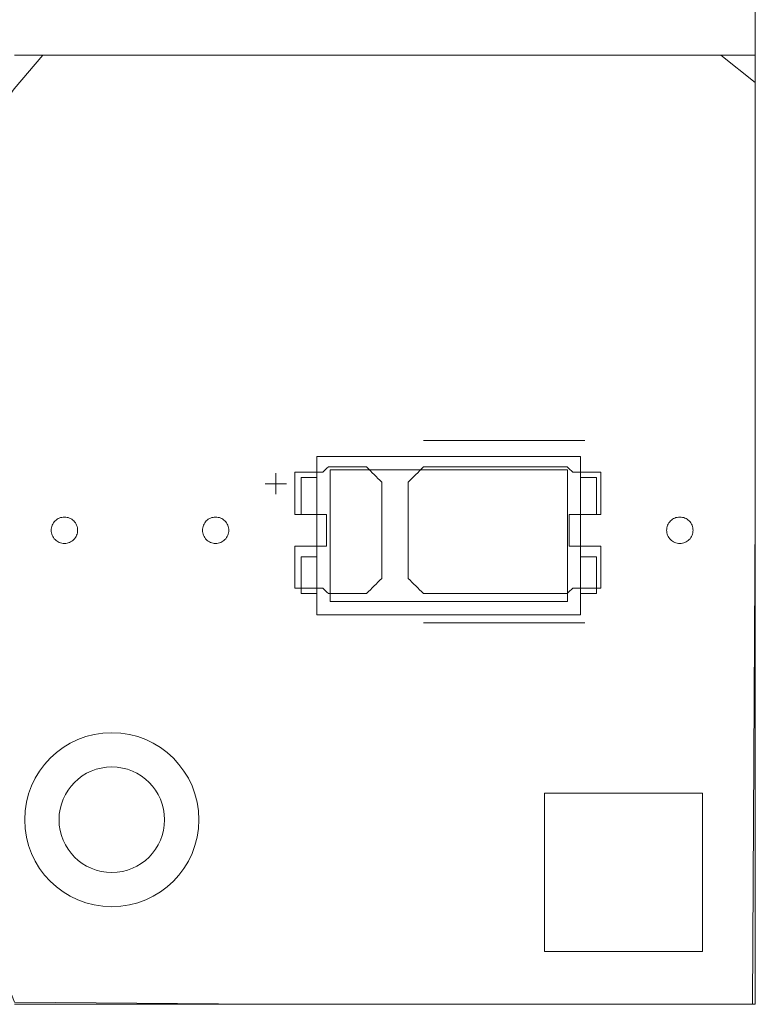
# Model space of a CAD drawing. Header units: inches. Extents: x -36 to 647, y 177 to 609.
# Tile 234 of 256: x 532 to 546, y 553 to 571. Entities that reach past the tile are written whole.
import ezdxf

# ---------------------------------------------------------------- set-up
doc = ezdxf.new("R2010")
doc.units = ezdxf.units.IN
doc.header["$MEASUREMENT"] = 0
doc.layers.add('1', color=7, linetype='Continuous')

# ---------------------------------------------------------------- blocks, each defined once
blk = doc.blocks.new('block 22')
at = {"layer": '1', "color": 155, "lineweight": 18, "true_color": 0x4c7299}
blk.add_lwpolyline([(545.672, 570.812), (545.672, 552.814)], dxfattribs=at)
blk = doc.blocks.new('block 90')
at = {"layer": '1', "color": 155, "lineweight": 18, "true_color": 0x4c7299}
blk.add_lwpolyline([(542.66, 560.6), (542.36, 560.6)], dxfattribs=at)
blk = doc.blocks.new('block 315')
at = {"layer": '1', "color": 155, "lineweight": 18, "true_color": 0x4c7299}
blk.add_lwpolyline([(542.11, 560.45), (537.61, 560.45)], dxfattribs=at)
blk = doc.blocks.new('block 316')
at = {"layer": '1', "color": 155, "lineweight": 18, "true_color": 0x4c7299}
blk.add_lwpolyline([(542.11, 562.95), (542.11, 560.45)], dxfattribs=at)
blk = doc.blocks.new('block 317')
at = {"layer": '1', "color": 155, "lineweight": 18, "true_color": 0x4c7299}
blk.add_lwpolyline([(537.61, 562.95), (542.11, 562.95)], dxfattribs=at)
blk = doc.blocks.new('block 318')
at = {"layer": '1', "color": 155, "lineweight": 18, "true_color": 0x4c7299}
blk.add_lwpolyline([(537.36, 563.2), (537.36, 560.2)], dxfattribs=at)
blk = doc.blocks.new('block 319')
at = {"layer": '1', "color": 155, "lineweight": 18, "true_color": 0x4c7299}
blk.add_lwpolyline([(537.36, 560.2), (542.36, 560.2)], dxfattribs=at)
blk = doc.blocks.new('block 320')
at = {"layer": '1', "color": 155, "lineweight": 18, "true_color": 0x4c7299}
blk.add_lwpolyline([(542.36, 560.2), (542.36, 563.2)], dxfattribs=at)
blk = doc.blocks.new('block 321')
at = {"layer": '1', "color": 155, "lineweight": 18, "true_color": 0x4c7299}
blk.add_lwpolyline([(537.61, 560.45), (537.61, 562.95)], dxfattribs=at)
blk = doc.blocks.new('block 322')
at = {"layer": '1', "color": 155, "lineweight": 18, "true_color": 0x4c7299}
blk.add_lwpolyline([(537.06, 562.8), (537.36, 562.8)], dxfattribs=at)
blk = doc.blocks.new('block 323')
at = {"layer": '1', "color": 155, "lineweight": 18, "true_color": 0x4c7299}
blk.add_lwpolyline([(537.06, 561.3), (537.06, 560.6)], dxfattribs=at)
blk = doc.blocks.new('block 324')
at = {"layer": '1', "color": 155, "lineweight": 18, "true_color": 0x4c7299}
blk.add_lwpolyline([(537.36, 561.3), (537.06, 561.3)], dxfattribs=at)
blk = doc.blocks.new('block 325')
at = {"layer": '1', "color": 155, "lineweight": 18, "true_color": 0x4c7299}
blk.add_lwpolyline([(542.36, 562.1), (542.66, 562.1)], dxfattribs=at)
blk = doc.blocks.new('block 326')
at = {"layer": '1', "color": 155, "lineweight": 18, "true_color": 0x4c7299}
blk.add_lwpolyline([(537.36, 562.1), (537.06, 562.1)], dxfattribs=at)
blk = doc.blocks.new('block 327')
at = {"layer": '1', "color": 155, "lineweight": 18, "true_color": 0x4c7299}
blk.add_lwpolyline([(537.06, 562.1), (537.06, 562.8)], dxfattribs=at)
blk = doc.blocks.new('block 328')
at = {"layer": '1', "color": 155, "lineweight": 18, "true_color": 0x4c7299}
blk.add_lwpolyline([(542.36, 563.2), (537.36, 563.2)], dxfattribs=at)
blk = doc.blocks.new('block 329')
at = {"layer": '1', "color": 155, "lineweight": 18, "true_color": 0x4c7299}
blk.add_lwpolyline([(542.66, 562.8), (542.36, 562.8)], dxfattribs=at)
blk = doc.blocks.new('block 330')
at = {"layer": '1', "color": 155, "lineweight": 18, "true_color": 0x4c7299}
blk.add_lwpolyline([(542.66, 562.1), (542.66, 562.8)], dxfattribs=at)
blk = doc.blocks.new('block 331')
at = {"layer": '1', "color": 155, "lineweight": 18, "true_color": 0x4c7299}
blk.add_lwpolyline([(537.06, 560.6), (537.36, 560.6)], dxfattribs=at)
blk = doc.blocks.new('block 332')
at = {"layer": '1', "color": 155, "lineweight": 18, "true_color": 0x4c7299}
blk.add_lwpolyline([(542.36, 561.3), (542.66, 561.3)], dxfattribs=at)
blk = doc.blocks.new('block 333')
at = {"layer": '1', "color": 155, "lineweight": 18, "true_color": 0x4c7299}
blk.add_lwpolyline([(542.66, 561.3), (542.66, 560.6)], dxfattribs=at)
blk = doc.blocks.new('block 823')
at = {"layer": '1', "color": 155, "lineweight": 18, "true_color": 0x4c7299}
blk.add_lwpolyline([(545.672, 552.814), (531.631, 552.814)], dxfattribs=at)
blk = doc.blocks.new('block 824')
at = {"layer": '1', "color": 155, "lineweight": 18, "true_color": 0x4c7299}
blk.add_lwpolyline([(531.631, 570.812), (545.672, 570.812)], dxfattribs=at)
blk = doc.blocks.new('block 1715')
at = {"layer": '1', "color": 18, "lineweight": 13, "true_color": 0x4c0000}
blk.add_lwpolyline([(545.672, 570.812), (545.672, 552.814)], dxfattribs=at)
blk = doc.blocks.new('block 1716')
at = {"layer": '1', "color": 18, "lineweight": 13, "true_color": 0x4c0000}
blk.add_lwpolyline([(531.631, 570.812), (545.672, 570.812)], dxfattribs=at)
blk = doc.blocks.new('block 1721')
at = {"layer": '1', "color": 18, "lineweight": 13, "true_color": 0x4c0000}
blk.add_lwpolyline([(545.672, 570.812), (545.672, 552.814)], dxfattribs=at)
blk = doc.blocks.new('block 1740')
at = {"layer": '1', "color": 18, "lineweight": 13, "true_color": 0x4c0000}
blk.add_lwpolyline([(545.672, 552.814), (531.631, 552.814)], dxfattribs=at)
blk = doc.blocks.new('block 1751')
at = {"layer": '1', "color": 18, "lineweight": 13, "true_color": 0x4c0000}
blk.add_lwpolyline([(542.441, 560.049), (539.381, 560.049)], dxfattribs=at)
blk = doc.blocks.new('block 1768')
at = {"layer": '1', "color": 18, "lineweight": 13, "true_color": 0x4c0000}
blk.add_lwpolyline([(545.672, 552.814), (531.631, 552.814)], dxfattribs=at)
blk = doc.blocks.new('block 1786')
at = {"layer": '1', "color": 18, "lineweight": 13, "true_color": 0x4c0000}
blk.add_lwpolyline([(542.441, 560.049), (539.381, 560.049)], dxfattribs=at)
blk = doc.blocks.new('block 1848')
at = {"layer": '1', "color": 18, "lineweight": 13, "true_color": 0x4c0000}
blk.add_lwpolyline([(536.382, 562.683), (536.782, 562.683)], dxfattribs=at)
blk = doc.blocks.new('block 1849')
at = {"layer": '1', "color": 18, "lineweight": 13, "true_color": 0x4c0000}
blk.add_lwpolyline([(536.581, 562.484), (536.581, 562.884)], dxfattribs=at)
blk = doc.blocks.new('block 1854')
at = {"layer": '1', "color": 18, "lineweight": 13, "true_color": 0x4c0000}
blk.add_lwpolyline([(542.441, 563.502), (539.381, 563.502)], dxfattribs=at)
blk = doc.blocks.new('block 1863')
at = {"layer": '1', "color": 18, "lineweight": 13, "true_color": 0x4c0000}
blk.add_lwpolyline([(536.382, 562.683), (536.782, 562.683)], dxfattribs=at)
blk = doc.blocks.new('block 1864')
at = {"layer": '1', "color": 18, "lineweight": 13, "true_color": 0x4c0000}
blk.add_lwpolyline([(536.581, 562.484), (536.581, 562.884)], dxfattribs=at)
blk = doc.blocks.new('block 1878')
at = {"layer": '1', "color": 18, "lineweight": 13, "true_color": 0x4c0000}
blk.add_lwpolyline([(542.441, 563.502), (539.381, 563.502)], dxfattribs=at)
blk = doc.blocks.new('block 1992')
at = {"layer": '1', "color": 18, "lineweight": 13, "true_color": 0x4c0000}
blk.add_lwpolyline([(531.631, 570.812), (545.672, 570.812)], dxfattribs=at)
blk = doc.blocks.new('block 6249')
at = {"layer": '1', "color": 18, "lineweight": 13, "true_color": 0x4c0000}
blk.add_open_spline([(531.823, 556.314), (531.823, 557.225), (532.562, 557.964), (533.473, 557.964), (534.385, 557.964), (535.123, 557.225), (535.123, 556.314), (535.123, 555.402), (534.385, 554.664), (533.473, 554.664), (532.562, 554.664), (531.823, 555.402), (531.823, 556.314)], degree=3, knots=[0, 0, 0, 0, 1, 1, 1, 2, 2, 2, 3, 3, 3, 4, 4, 4, 4], dxfattribs=at)
blk = doc.blocks.new('block 6250')
at = {"layer": '1', "color": 18, "lineweight": 13, "true_color": 0x4c0000}
blk.add_open_spline([(532.473, 556.314), (532.473, 556.866), (532.921, 557.314), (533.473, 557.314), (534.026, 557.314), (534.473, 556.866), (534.473, 556.314), (534.473, 555.761), (534.026, 555.314), (533.473, 555.314), (532.921, 555.314), (532.473, 555.761), (532.473, 556.314)], degree=3, knots=[0, 0, 0, 0, 1, 1, 1, 2, 2, 2, 3, 3, 3, 4, 4, 4, 4], dxfattribs=at)
blk = doc.blocks.new('block 6255')
at = {"layer": '1', "color": 18, "lineweight": 13, "true_color": 0x4c0000}
blk.add_open_spline([(531.823, 556.314), (531.823, 557.225), (532.562, 557.964), (533.473, 557.964), (534.385, 557.964), (535.123, 557.225), (535.123, 556.314), (535.123, 555.402), (534.385, 554.664), (533.473, 554.664), (532.562, 554.664), (531.823, 555.402), (531.823, 556.314)], degree=3, knots=[0, 0, 0, 0, 1, 1, 1, 2, 2, 2, 3, 3, 3, 4, 4, 4, 4], dxfattribs=at)
blk = doc.blocks.new('block 6740')
at = {"layer": '1', "color": 18, "lineweight": 13, "true_color": 0x4c0000}
blk.add_lwpolyline([(520.118, 570.812), (524.793, 570.812), (527.131, 570.812), (527.953, 568.624), (530.257, 568.29), (531.623, 570.174), (532.163, 570.812), (533.332, 570.812), (535.67, 570.812), (545.021, 570.812), (545.672, 570.294), (545.672, 569.125), (545.672, 566.787), (545.672, 562.112), (545.619, 552.814), (536.267, 552.814), (531.631, 552.853), (530.778, 555.028), (528.468, 555.32), (527.136, 553.412), (526.559, 552.814), (525.391, 552.814), (520.715, 552.814), (519.784, 554.688)], dxfattribs=at)
blk = doc.blocks.new('block 6802')
at = {"layer": '1', "color": 18, "lineweight": 13, "true_color": 0x4c0000}
blk.add_open_spline([(538.302, 563.002), (538.398, 562.906), (538.495, 562.81), (538.591, 562.714), (538.591, 562.106), (538.591, 561.498), (538.591, 560.89), (538.495, 560.794), (538.398, 560.698), (538.302, 560.602), (538.061, 560.602), (537.82, 560.602), (537.579, 560.602), (537.543, 560.635), (537.507, 560.668), (537.472, 560.702), (537.295, 560.702), (537.118, 560.702), (536.941, 560.702), (536.941, 560.968), (536.941, 561.235), (536.941, 561.502), (537.141, 561.502), (537.341, 561.502), (537.541, 561.502), (537.541, 561.702), (537.541, 561.902), (537.541, 562.102), (537.341, 562.102), (537.141, 562.102), (536.941, 562.102), (536.941, 562.368), (536.941, 562.635), (536.941, 562.902), (537.118, 562.902), (537.295, 562.902), (537.472, 562.902), (537.507, 562.935), (537.543, 562.968), (537.579, 563.002), (537.82, 563.002), (538.061, 563.002), (538.302, 563.002)], degree=3, knots=[0, 0, 0, 0, 1, 1, 1, 2, 2, 2, 3, 3, 3, 4, 4, 4, 5, 5, 5, 6, 6, 6, 7, 7, 7, 8, 8, 8, 9, 9, 9, 10, 10, 10, 11, 11, 11, 12, 12, 12, 13, 13, 13, 14, 14, 14, 14], dxfattribs=at)
blk = doc.blocks.new('block 6931')
at = {"layer": '1', "color": 18, "lineweight": 13, "true_color": 0x4c0000}
blk.add_open_spline([(538.302, 563.002), (538.398, 562.906), (538.495, 562.81), (538.591, 562.714), (538.591, 562.106), (538.591, 561.498), (538.591, 560.89), (538.495, 560.794), (538.398, 560.698), (538.302, 560.602), (538.061, 560.602), (537.82, 560.602), (537.579, 560.602), (537.543, 560.635), (537.507, 560.668), (537.472, 560.702), (537.295, 560.702), (537.118, 560.702), (536.941, 560.702), (536.941, 560.968), (536.941, 561.235), (536.941, 561.502), (537.141, 561.502), (537.341, 561.502), (537.541, 561.502), (537.541, 561.702), (537.541, 561.902), (537.541, 562.102), (537.341, 562.102), (537.141, 562.102), (536.941, 562.102), (536.941, 562.368), (536.941, 562.635), (536.941, 562.902), (537.118, 562.902), (537.295, 562.902), (537.472, 562.902), (537.507, 562.935), (537.543, 562.968), (537.579, 563.002), (537.82, 563.002), (538.061, 563.002), (538.302, 563.002)], degree=3, knots=[0, 0, 0, 0, 1, 1, 1, 2, 2, 2, 3, 3, 3, 4, 4, 4, 5, 5, 5, 6, 6, 6, 7, 7, 7, 8, 8, 8, 9, 9, 9, 10, 10, 10, 11, 11, 11, 12, 12, 12, 13, 13, 13, 14, 14, 14, 14], dxfattribs=at)
blk = doc.blocks.new('block 6940')
at = {"layer": '1', "color": 18, "lineweight": 13, "true_color": 0x4c0000}
blk.add_open_spline([(542.741, 562.102), (542.741, 562.368), (542.741, 562.635), (542.741, 562.902), (542.565, 562.902), (542.388, 562.902), (542.211, 562.902), (542.176, 562.935), (542.14, 562.968), (542.104, 563.002), (541.196, 563.002), (540.289, 563.002), (539.381, 563.002), (539.285, 562.906), (539.188, 562.81), (539.091, 562.714), (539.091, 562.106), (539.091, 561.498), (539.091, 560.89), (539.188, 560.794), (539.285, 560.698), (539.381, 560.602), (540.289, 560.602), (541.196, 560.602), (542.104, 560.602), (542.14, 560.635), (542.176, 560.668), (542.211, 560.702), (542.388, 560.702), (542.565, 560.702), (542.741, 560.702), (542.741, 560.968), (542.741, 561.235), (542.741, 561.502), (542.541, 561.502), (542.341, 561.502), (542.141, 561.502), (542.141, 561.702), (542.141, 561.902), (542.141, 562.102), (542.341, 562.102), (542.541, 562.102), (542.741, 562.102)], degree=3, knots=[0, 0, 0, 0, 1, 1, 1, 2, 2, 2, 3, 3, 3, 4, 4, 4, 5, 5, 5, 6, 6, 6, 7, 7, 7, 8, 8, 8, 9, 9, 9, 10, 10, 10, 11, 11, 11, 12, 12, 12, 13, 13, 13, 14, 14, 14, 14], dxfattribs=at)
blk = doc.blocks.new('block 7000')
at = {"layer": '1', "color": 18, "lineweight": 13, "true_color": 0x4c0000}
blk.add_open_spline([(538.302, 563.002), (538.398, 562.906), (538.495, 562.81), (538.591, 562.714), (538.591, 562.106), (538.591, 561.498), (538.591, 560.89), (538.495, 560.794), (538.398, 560.698), (538.302, 560.602), (538.061, 560.602), (537.82, 560.602), (537.579, 560.602), (537.543, 560.635), (537.507, 560.668), (537.472, 560.702), (537.295, 560.702), (537.118, 560.702), (536.941, 560.702), (536.941, 560.968), (536.941, 561.235), (536.941, 561.502), (537.141, 561.502), (537.341, 561.502), (537.541, 561.502), (537.541, 561.702), (537.541, 561.902), (537.541, 562.102), (537.341, 562.102), (537.141, 562.102), (536.941, 562.102), (536.941, 562.368), (536.941, 562.635), (536.941, 562.902), (537.118, 562.902), (537.295, 562.902), (537.472, 562.902), (537.507, 562.935), (537.543, 562.968), (537.579, 563.002), (537.82, 563.002), (538.061, 563.002), (538.302, 563.002)], degree=3, knots=[0, 0, 0, 0, 1, 1, 1, 2, 2, 2, 3, 3, 3, 4, 4, 4, 5, 5, 5, 6, 6, 6, 7, 7, 7, 8, 8, 8, 9, 9, 9, 10, 10, 10, 11, 11, 11, 12, 12, 12, 13, 13, 13, 14, 14, 14, 14], dxfattribs=at)
blk = doc.blocks.new('block 7022')
at = {"layer": '1', "color": 18, "lineweight": 13, "true_color": 0x4c0000}
blk.add_open_spline([(542.741, 562.102), (542.741, 562.368), (542.741, 562.635), (542.741, 562.902), (542.565, 562.902), (542.388, 562.902), (542.211, 562.902), (542.176, 562.935), (542.14, 562.968), (542.104, 563.002), (541.196, 563.002), (540.289, 563.002), (539.381, 563.002), (539.285, 562.906), (539.188, 562.81), (539.091, 562.714), (539.091, 562.106), (539.091, 561.498), (539.091, 560.89), (539.188, 560.794), (539.285, 560.698), (539.381, 560.602), (540.289, 560.602), (541.196, 560.602), (542.104, 560.602), (542.14, 560.635), (542.176, 560.668), (542.211, 560.702), (542.388, 560.702), (542.565, 560.702), (542.741, 560.702), (542.741, 560.968), (542.741, 561.235), (542.741, 561.502), (542.541, 561.502), (542.341, 561.502), (542.141, 561.502), (542.141, 561.702), (542.141, 561.902), (542.141, 562.102), (542.341, 562.102), (542.541, 562.102), (542.741, 562.102)], degree=3, knots=[0, 0, 0, 0, 1, 1, 1, 2, 2, 2, 3, 3, 3, 4, 4, 4, 5, 5, 5, 6, 6, 6, 7, 7, 7, 8, 8, 8, 9, 9, 9, 10, 10, 10, 11, 11, 11, 12, 12, 12, 13, 13, 13, 14, 14, 14, 14], dxfattribs=at)
blk = doc.blocks.new('block 7055')
at = {"layer": '1', "color": 18, "lineweight": 13, "true_color": 0x4c0000}
blk.add_open_spline([(542.741, 562.102), (542.741, 562.368), (542.741, 562.635), (542.741, 562.902), (542.565, 562.902), (542.388, 562.902), (542.211, 562.902), (542.176, 562.935), (542.14, 562.968), (542.104, 563.002), (541.196, 563.002), (540.289, 563.002), (539.381, 563.002), (539.285, 562.906), (539.188, 562.81), (539.091, 562.714), (539.091, 562.106), (539.091, 561.498), (539.091, 560.89), (539.188, 560.794), (539.285, 560.698), (539.381, 560.602), (540.289, 560.602), (541.196, 560.602), (542.104, 560.602), (542.14, 560.635), (542.176, 560.668), (542.211, 560.702), (542.388, 560.702), (542.565, 560.702), (542.741, 560.702), (542.741, 560.968), (542.741, 561.235), (542.741, 561.502), (542.541, 561.502), (542.341, 561.502), (542.141, 561.502), (542.141, 561.702), (542.141, 561.902), (542.141, 562.102), (542.341, 562.102), (542.541, 562.102), (542.741, 562.102)], degree=3, knots=[0, 0, 0, 0, 1, 1, 1, 2, 2, 2, 3, 3, 3, 4, 4, 4, 5, 5, 5, 6, 6, 6, 7, 7, 7, 8, 8, 8, 9, 9, 9, 10, 10, 10, 11, 11, 11, 12, 12, 12, 13, 13, 13, 14, 14, 14, 14], dxfattribs=at)
blk = doc.blocks.new('block 7112')
at = {"layer": '1', "color": 18, "lineweight": 13, "true_color": 0x4c0000}
blk.add_open_spline([(538.302, 563.002), (538.398, 562.906), (538.495, 562.81), (538.591, 562.714), (538.591, 562.106), (538.591, 561.498), (538.591, 560.89), (538.495, 560.794), (538.398, 560.698), (538.302, 560.602), (538.061, 560.602), (537.82, 560.602), (537.579, 560.602), (537.543, 560.635), (537.507, 560.668), (537.472, 560.702), (537.295, 560.702), (537.118, 560.702), (536.941, 560.702), (536.941, 560.968), (536.941, 561.235), (536.941, 561.502), (537.141, 561.502), (537.341, 561.502), (537.541, 561.502), (537.541, 561.702), (537.541, 561.902), (537.541, 562.102), (537.341, 562.102), (537.141, 562.102), (536.941, 562.102), (536.941, 562.368), (536.941, 562.635), (536.941, 562.902), (537.118, 562.902), (537.295, 562.902), (537.472, 562.902), (537.507, 562.935), (537.543, 562.968), (537.579, 563.002), (537.82, 563.002), (538.061, 563.002), (538.302, 563.002)], degree=3, knots=[0, 0, 0, 0, 1, 1, 1, 2, 2, 2, 3, 3, 3, 4, 4, 4, 5, 5, 5, 6, 6, 6, 7, 7, 7, 8, 8, 8, 9, 9, 9, 10, 10, 10, 11, 11, 11, 12, 12, 12, 13, 13, 13, 14, 14, 14, 14], dxfattribs=at)
blk = doc.blocks.new('block 7122')
at = {"layer": '1', "color": 18, "lineweight": 13, "true_color": 0x4c0000}
blk.add_open_spline([(542.741, 562.102), (542.741, 562.368), (542.741, 562.635), (542.741, 562.902), (542.565, 562.902), (542.388, 562.902), (542.211, 562.902), (542.176, 562.935), (542.14, 562.968), (542.104, 563.002), (541.196, 563.002), (540.289, 563.002), (539.381, 563.002), (539.285, 562.906), (539.188, 562.81), (539.091, 562.714), (539.091, 562.106), (539.091, 561.498), (539.091, 560.89), (539.188, 560.794), (539.285, 560.698), (539.381, 560.602), (540.289, 560.602), (541.196, 560.602), (542.104, 560.602), (542.14, 560.635), (542.176, 560.668), (542.211, 560.702), (542.388, 560.702), (542.565, 560.702), (542.741, 560.702), (542.741, 560.968), (542.741, 561.235), (542.741, 561.502), (542.541, 561.502), (542.341, 561.502), (542.141, 561.502), (542.141, 561.702), (542.141, 561.902), (542.141, 562.102), (542.341, 562.102), (542.541, 562.102), (542.741, 562.102)], degree=3, knots=[0, 0, 0, 0, 1, 1, 1, 2, 2, 2, 3, 3, 3, 4, 4, 4, 5, 5, 5, 6, 6, 6, 7, 7, 7, 8, 8, 8, 9, 9, 9, 10, 10, 10, 11, 11, 11, 12, 12, 12, 13, 13, 13, 14, 14, 14, 14], dxfattribs=at)
blk = doc.blocks.new('block 7124')
at = {"layer": '1', "color": 18, "lineweight": 13, "true_color": 0x4c0000}
blk.add_lwpolyline([(520.118, 570.812), (524.793, 570.812), (527.131, 570.812), (527.953, 568.624), (530.257, 568.29), (531.623, 570.174), (532.163, 570.812), (533.332, 570.812), (535.67, 570.812), (545.021, 570.812), (545.672, 570.294), (545.672, 569.125), (545.672, 566.787), (545.672, 562.112), (545.619, 552.814), (536.267, 552.814), (531.631, 552.853), (530.778, 555.028), (528.468, 555.32), (527.136, 553.412), (526.559, 552.814), (525.391, 552.814), (520.715, 552.814), (519.784, 554.688)], dxfattribs=at)
blk = doc.blocks.new('block 7157')
at = {"layer": '1', "color": 18, "lineweight": 13, "true_color": 0x4c0000}
blk.add_open_spline([(544.673, 553.814), (543.673, 553.814), (542.673, 553.814), (541.673, 553.814), (541.673, 554.814), (541.673, 555.814), (541.673, 556.814), (542.673, 556.814), (543.673, 556.814), (544.673, 556.814), (544.673, 555.814), (544.673, 554.814), (544.673, 553.814)], degree=3, knots=[0, 0, 0, 0, 1, 1, 1, 2, 2, 2, 3, 3, 3, 4, 4, 4, 4], dxfattribs=at)
blk = doc.blocks.new('block 7205')
at = {"layer": '1', "color": 18, "lineweight": 13, "true_color": 0x4c0000}
blk.add_open_spline([(544.673, 553.814), (543.673, 553.814), (542.673, 553.814), (541.673, 553.814), (541.673, 554.814), (541.673, 555.814), (541.673, 556.814), (542.673, 556.814), (543.673, 556.814), (544.673, 556.814), (544.673, 555.814), (544.673, 554.814), (544.673, 553.814)], degree=3, knots=[0, 0, 0, 0, 1, 1, 1, 2, 2, 2, 3, 3, 3, 4, 4, 4, 4], dxfattribs=at)
blk = doc.blocks.new('block 7307')
at = {"layer": '1', "color": 18, "lineweight": 13, "true_color": 0x4c0000}
blk.add_lwpolyline([(532.325, 561.802), (532.326, 561.825), (532.329, 561.849), (532.335, 561.873), (532.343, 561.897), (532.354, 561.919), (532.367, 561.941), (532.382, 561.961), (532.399, 561.979), (532.417, 561.996), (532.436, 562.01), (532.457, 562.022), (532.478, 562.032), (532.501, 562.041), (532.525, 562.047), (532.55, 562.051), (532.575, 562.052), (532.6, 562.051), (532.625, 562.047), (532.648, 562.041), (532.671, 562.032), (532.693, 562.022), (532.713, 562.01), (532.733, 561.996), (532.751, 561.979), (532.768, 561.961), (532.783, 561.941), (532.795, 561.919), (532.806, 561.897), (532.814, 561.873), (532.82, 561.849), (532.824, 561.825), (532.825, 561.802), (532.824, 561.778), (532.82, 561.754), (532.814, 561.73), (532.806, 561.707), (532.795, 561.684), (532.783, 561.662), (532.768, 561.642), (532.751, 561.624), (532.733, 561.608), (532.713, 561.593), (532.693, 561.581), (532.671, 561.571), (532.648, 561.563), (532.625, 561.557), (532.6, 561.553), (532.575, 561.552), (532.55, 561.553), (532.525, 561.557), (532.501, 561.563), (532.478, 561.571), (532.457, 561.581), (532.436, 561.593), (532.417, 561.608), (532.399, 561.624), (532.382, 561.642), (532.367, 561.662), (532.354, 561.684), (532.343, 561.707), (532.335, 561.73), (532.329, 561.754), (532.326, 561.778), (532.325, 561.802)], dxfattribs=at)
blk = doc.blocks.new('block 7311')
at = {"layer": '1', "color": 18, "lineweight": 13, "true_color": 0x4c0000}
blk.add_lwpolyline([(543.991, 561.802), (543.993, 561.825), (543.996, 561.849), (544.002, 561.873), (544.01, 561.897), (544.021, 561.919), (544.034, 561.941), (544.049, 561.961), (544.065, 561.979), (544.084, 561.996), (544.103, 562.01), (544.123, 562.022), (544.145, 562.032), (544.168, 562.041), (544.192, 562.047), (544.216, 562.051), (544.241, 562.052), (544.267, 562.051), (544.291, 562.047), (544.315, 562.041), (544.338, 562.032), (544.36, 562.022), (544.38, 562.01), (544.399, 561.996), (544.418, 561.979), (544.434, 561.961), (544.449, 561.941), (544.462, 561.919), (544.473, 561.897), (544.481, 561.873), (544.487, 561.849), (544.49, 561.825), (544.492, 561.802), (544.49, 561.778), (544.487, 561.754), (544.481, 561.73), (544.473, 561.707), (544.462, 561.684), (544.449, 561.662), (544.434, 561.642), (544.418, 561.624), (544.399, 561.608), (544.38, 561.593), (544.36, 561.581), (544.338, 561.571), (544.315, 561.563), (544.291, 561.557), (544.267, 561.553), (544.241, 561.552), (544.216, 561.553), (544.192, 561.557), (544.168, 561.563), (544.145, 561.571), (544.123, 561.581), (544.103, 561.593), (544.084, 561.608), (544.065, 561.624), (544.049, 561.642), (544.034, 561.662), (544.021, 561.684), (544.01, 561.707), (544.002, 561.73), (543.996, 561.754), (543.993, 561.778), (543.991, 561.802)], dxfattribs=at)
blk = doc.blocks.new('block 7317')
at = {"layer": '1', "color": 18, "lineweight": 13, "true_color": 0x4c0000}
blk.add_lwpolyline([(535.191, 561.802), (535.193, 561.825), (535.196, 561.849), (535.202, 561.873), (535.21, 561.897), (535.221, 561.919), (535.234, 561.941), (535.249, 561.961), (535.265, 561.979), (535.284, 561.996), (535.303, 562.01), (535.323, 562.022), (535.345, 562.032), (535.368, 562.041), (535.392, 562.047), (535.416, 562.051), (535.441, 562.052), (535.467, 562.051), (535.491, 562.047), (535.515, 562.041), (535.538, 562.032), (535.56, 562.022), (535.58, 562.01), (535.599, 561.996), (535.618, 561.979), (535.634, 561.961), (535.649, 561.941), (535.662, 561.919), (535.673, 561.897), (535.681, 561.873), (535.687, 561.849), (535.69, 561.825), (535.692, 561.802), (535.69, 561.778), (535.687, 561.754), (535.681, 561.73), (535.673, 561.707), (535.662, 561.684), (535.649, 561.662), (535.634, 561.642), (535.618, 561.624), (535.599, 561.608), (535.58, 561.593), (535.56, 561.581), (535.538, 561.571), (535.515, 561.563), (535.491, 561.557), (535.467, 561.553), (535.441, 561.552), (535.416, 561.553), (535.392, 561.557), (535.368, 561.563), (535.345, 561.571), (535.323, 561.581), (535.303, 561.593), (535.284, 561.608), (535.265, 561.624), (535.249, 561.642), (535.234, 561.662), (535.221, 561.684), (535.21, 561.707), (535.202, 561.73), (535.196, 561.754), (535.193, 561.778), (535.191, 561.802)], dxfattribs=at)
blk = doc.blocks.new('block 7322')
at = {"layer": '1', "color": 18, "lineweight": 13, "true_color": 0x4c0000}
blk.add_lwpolyline([(532.325, 561.802), (532.326, 561.825), (532.329, 561.849), (532.335, 561.873), (532.343, 561.897), (532.354, 561.919), (532.367, 561.941), (532.382, 561.961), (532.399, 561.979), (532.417, 561.996), (532.436, 562.01), (532.457, 562.022), (532.478, 562.032), (532.501, 562.041), (532.525, 562.047), (532.55, 562.051), (532.575, 562.052), (532.6, 562.051), (532.625, 562.047), (532.648, 562.041), (532.671, 562.032), (532.693, 562.022), (532.713, 562.01), (532.733, 561.996), (532.751, 561.979), (532.768, 561.961), (532.783, 561.941), (532.795, 561.919), (532.806, 561.897), (532.814, 561.873), (532.82, 561.849), (532.824, 561.825), (532.825, 561.802), (532.824, 561.778), (532.82, 561.754), (532.814, 561.73), (532.806, 561.707), (532.795, 561.684), (532.783, 561.662), (532.768, 561.642), (532.751, 561.624), (532.733, 561.608), (532.713, 561.593), (532.693, 561.581), (532.671, 561.571), (532.648, 561.563), (532.625, 561.557), (532.6, 561.553), (532.575, 561.552), (532.55, 561.553), (532.525, 561.557), (532.501, 561.563), (532.478, 561.571), (532.457, 561.581), (532.436, 561.593), (532.417, 561.608), (532.399, 561.624), (532.382, 561.642), (532.367, 561.662), (532.354, 561.684), (532.343, 561.707), (532.335, 561.73), (532.329, 561.754), (532.326, 561.778), (532.325, 561.802)], dxfattribs=at)
blk = doc.blocks.new('block 7329')
at = {"layer": '1', "color": 18, "lineweight": 13, "true_color": 0x4c0000}
blk.add_lwpolyline([(535.191, 561.802), (535.193, 561.825), (535.196, 561.849), (535.202, 561.873), (535.21, 561.897), (535.221, 561.919), (535.234, 561.941), (535.249, 561.961), (535.265, 561.979), (535.284, 561.996), (535.303, 562.01), (535.323, 562.022), (535.345, 562.032), (535.368, 562.041), (535.392, 562.047), (535.416, 562.051), (535.441, 562.052), (535.467, 562.051), (535.491, 562.047), (535.515, 562.041), (535.538, 562.032), (535.56, 562.022), (535.58, 562.01), (535.599, 561.996), (535.618, 561.979), (535.634, 561.961), (535.649, 561.941), (535.662, 561.919), (535.673, 561.897), (535.681, 561.873), (535.687, 561.849), (535.69, 561.825), (535.692, 561.802), (535.69, 561.778), (535.687, 561.754), (535.681, 561.73), (535.673, 561.707), (535.662, 561.684), (535.649, 561.662), (535.634, 561.642), (535.618, 561.624), (535.599, 561.608), (535.58, 561.593), (535.56, 561.581), (535.538, 561.571), (535.515, 561.563), (535.491, 561.557), (535.467, 561.553), (535.441, 561.552), (535.416, 561.553), (535.392, 561.557), (535.368, 561.563), (535.345, 561.571), (535.323, 561.581), (535.303, 561.593), (535.284, 561.608), (535.265, 561.624), (535.249, 561.642), (535.234, 561.662), (535.221, 561.684), (535.21, 561.707), (535.202, 561.73), (535.196, 561.754), (535.193, 561.778), (535.191, 561.802)], dxfattribs=at)
blk = doc.blocks.new('block 7343')
at = {"layer": '1', "color": 18, "lineweight": 13, "true_color": 0x4c0000}
blk.add_lwpolyline([(543.991, 561.802), (543.993, 561.825), (543.996, 561.849), (544.002, 561.873), (544.01, 561.897), (544.021, 561.919), (544.034, 561.941), (544.049, 561.961), (544.065, 561.979), (544.084, 561.996), (544.103, 562.01), (544.123, 562.022), (544.145, 562.032), (544.168, 562.041), (544.192, 562.047), (544.216, 562.051), (544.241, 562.052), (544.267, 562.051), (544.291, 562.047), (544.315, 562.041), (544.338, 562.032), (544.36, 562.022), (544.38, 562.01), (544.399, 561.996), (544.418, 561.979), (544.434, 561.961), (544.449, 561.941), (544.462, 561.919), (544.473, 561.897), (544.481, 561.873), (544.487, 561.849), (544.49, 561.825), (544.492, 561.802), (544.49, 561.778), (544.487, 561.754), (544.481, 561.73), (544.473, 561.707), (544.462, 561.684), (544.449, 561.662), (544.434, 561.642), (544.418, 561.624), (544.399, 561.608), (544.38, 561.593), (544.36, 561.581), (544.338, 561.571), (544.315, 561.563), (544.291, 561.557), (544.267, 561.553), (544.241, 561.552), (544.216, 561.553), (544.192, 561.557), (544.168, 561.563), (544.145, 561.571), (544.123, 561.581), (544.103, 561.593), (544.084, 561.608), (544.065, 561.624), (544.049, 561.642), (544.034, 561.662), (544.021, 561.684), (544.01, 561.707), (544.002, 561.73), (543.996, 561.754), (543.993, 561.778), (543.991, 561.802)], dxfattribs=at)
blk = doc.blocks.new('block 9980')
at = {"layer": '1', "color": 35, "lineweight": 13, "true_color": 0x99724c}
blk.add_lwpolyline([(545.672, 570.812), (545.672, 598.408)], dxfattribs=at)

msp = doc.modelspace()

# ---------------------------------------------------------------- block references
at = {"layer": '1'}
for name in ['block 9980', 'block 6740', 'block 7124', 'block 824', 'block 1716', 'block 1992', 'block 22', 'block 1715', 'block 1721', 'block 1854', 'block 1878', 'block 318', 'block 328', 'block 320', 'block 1849', 'block 1864', 'block 6802', 'block 6931', 'block 7000', 'block 7112', 'block 317', 'block 321', 'block 6940', 'block 7022', 'block 7055', 'block 7122', 'block 316', 'block 322', 'block 327', 'block 329', 'block 330', 'block 1848', 'block 1863', 'block 7307', 'block 7322', 'block 7317', 'block 7329', 'block 326', 'block 325', 'block 7311', 'block 7343', 'block 323', 'block 324', 'block 332', 'block 333', 'block 331', 'block 90', 'block 315', 'block 319', 'block 1751', 'block 1786', 'block 6249', 'block 6255', 'block 6250', 'block 7157', 'block 7205', 'block 823', 'block 1740', 'block 1768']:
    msp.add_blockref(name, (0, 0), dxfattribs=at)

doc.saveas('drawing.dxf')
